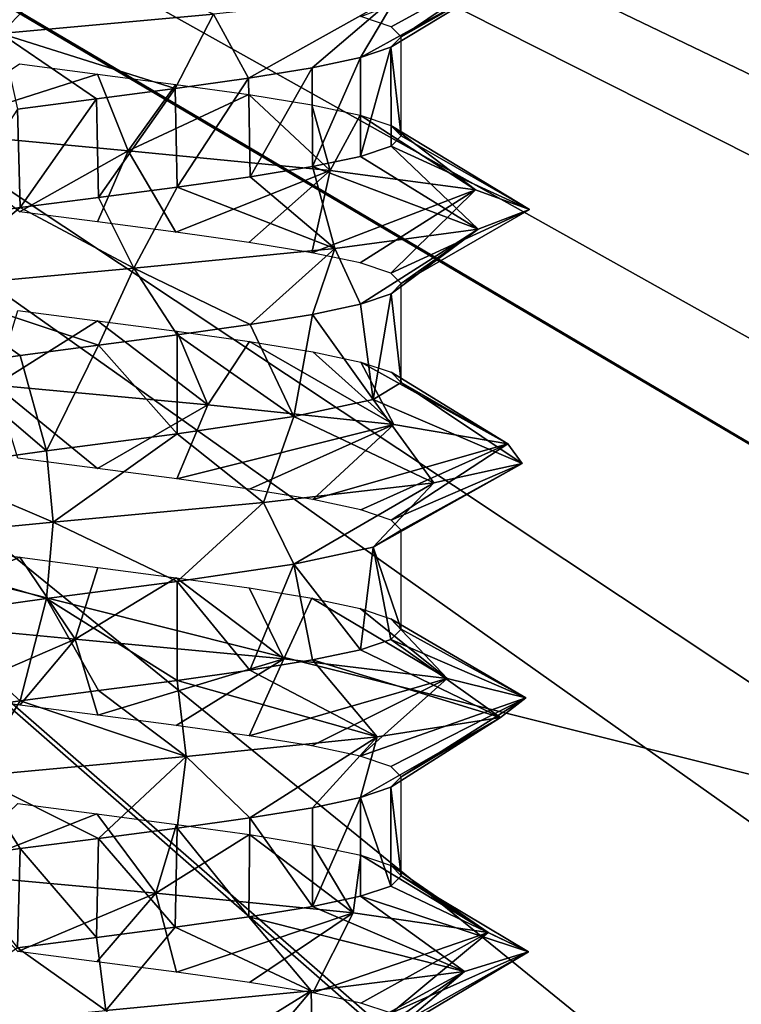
# Model space of a CAD drawing. Header units: millimetres. Extents: x -96 to 96, y -34 to 18.
# Tile 77 of 192: x -50.32 to -47.39, y 2.58 to 6.57. Entities that reach past the tile are written whole.
import ezdxf

# ---------------------------------------------------------------- set-up
doc = ezdxf.new("R2010")
doc.units = ezdxf.units.MM
doc.header["$LTSCALE"] = 65.185185
for name, color, linetype in [('2', 7, 'CONTINUOUS'), ('26', 7, 'CONTINUOUS'), ('27', 7, 'CONTINUOUS'), ('530', 7, 'CONTINUOUS'), ('534', 7, 'CONTINUOUS'), ('535', 7, 'CONTINUOUS'), ('536', 7, 'CONTINUOUS'), ('537', 7, 'CONTINUOUS'), ('6', 7, 'CONTINUOUS'), ('793', 7, 'CONTINUOUS'), ('794', 7, 'CONTINUOUS')]:
    doc.layers.add(name, color=color, linetype=linetype)

msp = doc.modelspace()

# ---------------------------------------------------------------- linework, layer by layer
at = {"layer": '2', "color": 7, "linetype": 'Continuous'}
for points in [[(-3.6186, -27.5, 22.1466), (-74, 10.2026, 22.4756), (-74, -27.5, 22.1466), (-3.6186, -27.5, 22.1466)], [(-3.8118, -7.4278, 22.3217), (-74, 10.2026, 22.4756), (-3.6186, -27.5, 22.1466), (-3.8118, -7.4278, 22.3217)], [(-3.9737, 10.2026, 22.4756), (-74, 10.2026, 22.4756), (-3.8118, -7.4278, 22.3217), (-3.9737, 10.2026, 22.4756)]]:
    msp.add_3dface(points, dxfattribs=at)
at = {"layer": '26', "color": 7, "linetype": 'Continuous'}
for points in [[(71.4, -2, 19.4), (-71.4, -2, 19.4), (71.4, 13.6, 19.8085), (71.4, -2, 19.4)], [(71.4, 13.6, 19.8085), (-71.4, -2, 19.4), (-71.4, 13.6, 19.8085), (71.4, 13.6, 19.8085)]]:
    msp.add_3dface(points, dxfattribs=at)
at = {"layer": '27', "color": 7, "linetype": 'Continuous'}
for points in [[(-71.4, -2, -19.4), (71.4, -2, -19.4), (-71.4, 13.6, -19.8085), (-71.4, -2, -19.4)], [(-71.4, 13.6, -19.8085), (71.4, -2, -19.4), (71.4, 13.6, -19.8085), (-71.4, 13.6, -19.8085)]]:
    msp.add_3dface(points, dxfattribs=at)
at = {"layer": '530', "linetype": 'Continuous'}
for points in [[(-48.7689, 6.5, -30), (-48.811, 6.4582, -29.6807), (-48.7689, 6.0992, -30), (-48.7689, 6.5, -30)], [(-48.811, 6.4582, -29.6807), (-48.9344, 6.4165, -29.3836), (-48.934, 6.0158, -29.3842), (-48.811, 6.4582, -29.6807)], [(-48.8105, 6.0577, -29.6826), (-48.811, 6.4582, -29.6807), (-48.934, 6.0158, -29.3842), (-48.8105, 6.0577, -29.6826)], [(-48.7689, 6.0992, -30), (-48.811, 6.4582, -29.6807), (-48.8105, 6.0577, -29.6826), (-48.7689, 6.0992, -30)], [(-48.9344, 6.4165, -29.3836), (-49.1295, 6.375, -29.1295), (-49.1285, 5.9744, -29.1304), (-48.9344, 6.4165, -29.3836)], [(-48.934, 6.0158, -29.3842), (-48.9344, 6.4165, -29.3836), (-49.1285, 5.9744, -29.1304), (-48.934, 6.0158, -29.3842)], [(-49.1295, 6.375, -29.1295), (-49.3883, 6.3328, -28.9316), (-49.3816, 5.9329, -28.9355), (-49.1295, 6.375, -29.1295)], [(-49.1285, 5.9744, -29.1304), (-49.1295, 6.375, -29.1295), (-49.3816, 5.9329, -28.9355), (-49.1285, 5.9744, -29.1304)], [(-49.3883, 6.3328, -28.9316), (-49.6858, 6.2911, -28.8097), (-49.6766, 5.8915, -28.8122), (-49.3883, 6.3328, -28.9316)], [(-49.3816, 5.9329, -28.9355), (-49.3883, 6.3328, -28.9316), (-49.6766, 5.8915, -28.8122), (-49.3816, 5.9329, -28.9355)], [(-49.6858, 6.2911, -28.8097), (-50.0042, 6.2495, -28.7689), (-49.9959, 5.8497, -28.7689), (-49.6858, 6.2911, -28.8097)], [(-49.6766, 5.8915, -28.8122), (-49.6858, 6.2911, -28.8097), (-49.9959, 5.8497, -28.7689), (-49.6766, 5.8915, -28.8122)], [(-50.0042, 6.2495, -28.7689), (-50.3239, 6.2076, -28.8123), (-50.3137, 5.8082, -28.8095), (-50.0042, 6.2495, -28.7689)], [(-49.9959, 5.8497, -28.7689), (-50.0042, 6.2495, -28.7689), (-50.3137, 5.8082, -28.8095), (-49.9959, 5.8497, -28.7689)], [(-50.3137, 5.8082, -28.8095), (-50.3239, 6.2076, -28.8123), (-50.6111, 5.7665, -28.9313), (-50.3137, 5.8082, -28.8095)], [(-48.7689, 5.5, -30), (-48.8105, 5.4585, -29.6826), (-48.7689, 5.0992, -30), (-48.7689, 5.5, -30)], [(-48.8105, 5.4585, -29.6826), (-48.934, 5.4166, -29.3842), (-48.8835, 5.03, -29.4813), (-48.8105, 5.4585, -29.6826)], [(-48.7689, 5.0992, -30), (-48.8105, 5.4585, -29.6826), (-48.8835, 5.03, -29.4813), (-48.7689, 5.0992, -30)], [(-48.934, 5.4166, -29.3842), (-49.1285, 5.3752, -29.1304), (-48.8835, 5.03, -29.4813), (-48.934, 5.4166, -29.3842)], [(-49.1285, 5.3752, -29.1304), (-49.3816, 5.3338, -28.9355), (-49.2047, 4.961, -29.0603), (-49.1285, 5.3752, -29.1304)], [(-48.8835, 5.03, -29.4813), (-49.1285, 5.3752, -29.1304), (-49.2047, 4.961, -29.0603), (-48.8835, 5.03, -29.4813)], [(-49.3816, 5.3338, -28.9355), (-49.6766, 5.2923, -28.8122), (-49.2047, 4.961, -29.0603), (-49.3816, 5.3338, -28.9355)], [(-49.6766, 5.2923, -28.8122), (-49.9959, 5.2505, -28.7689), (-49.6767, 4.8915, -28.8121), (-49.6766, 5.2923, -28.8122)], [(-49.2047, 4.961, -29.0603), (-49.6766, 5.2923, -28.8122), (-49.6767, 4.8915, -28.8121), (-49.2047, 4.961, -29.0603)], [(-49.9959, 5.2505, -28.7689), (-50.3137, 5.209, -28.8095), (-50.2072, 4.8223, -28.7865), (-49.9959, 5.2505, -28.7689)], [(-49.6767, 4.8915, -28.8121), (-49.9959, 5.2505, -28.7689), (-50.2072, 4.8223, -28.7865), (-49.6767, 4.8915, -28.8121)], [(-50.3137, 5.209, -28.8095), (-50.6111, 5.1673, -28.9313), (-50.2072, 4.8223, -28.7865), (-50.3137, 5.209, -28.8095)], [(-50.2072, 4.8223, -28.7865), (-50.6111, 5.1673, -28.9313), (-50.6962, 4.7535, -28.9846), (-50.2072, 4.8223, -28.7865)], [(-48.7689, 4.5, -30), (-48.8835, 4.4308, -29.4813), (-48.7689, 4.0992, -30), (-48.7689, 4.5, -30)], [(-48.8835, 4.4308, -29.4813), (-49.2047, 4.3618, -29.0603), (-48.9345, 4.0157, -29.3833), (-48.8835, 4.4308, -29.4813)], [(-48.8107, 4.0576, -29.682), (-48.8835, 4.4308, -29.4813), (-48.9345, 4.0157, -29.3833), (-48.8107, 4.0576, -29.682)], [(-48.7689, 4.0992, -30), (-48.8835, 4.4308, -29.4813), (-48.8107, 4.0576, -29.682), (-48.7689, 4.0992, -30)], [(-49.2047, 4.3618, -29.0603), (-49.6767, 4.2923, -28.8121), (-49.3822, 3.9329, -28.9352), (-49.2047, 4.3618, -29.0603)], [(-49.1291, 3.9743, -29.1299), (-49.2047, 4.3618, -29.0603), (-49.3822, 3.9329, -28.9352), (-49.1291, 3.9743, -29.1299)], [(-48.9345, 4.0157, -29.3833), (-49.2047, 4.3618, -29.0603), (-49.1291, 3.9743, -29.1299), (-48.9345, 4.0157, -29.3833)], [(-49.6767, 4.2923, -28.8121), (-50.2072, 4.2231, -28.7865), (-49.6773, 3.8914, -28.812), (-49.6767, 4.2923, -28.8121)], [(-49.3822, 3.9329, -28.9352), (-49.6767, 4.2923, -28.8121), (-49.6773, 3.8914, -28.812), (-49.3822, 3.9329, -28.9352)], [(-50.2072, 4.2231, -28.7865), (-50.6962, 4.1543, -28.9846), (-50.313, 3.8083, -28.8094), (-50.2072, 4.2231, -28.7865)], [(-49.996, 3.8497, -28.7689), (-50.2072, 4.2231, -28.7865), (-50.313, 3.8083, -28.8094), (-49.996, 3.8497, -28.7689)], [(-49.6773, 3.8914, -28.812), (-50.2072, 4.2231, -28.7865), (-49.996, 3.8497, -28.7689), (-49.6773, 3.8914, -28.812)], [(-50.313, 3.8083, -28.8094), (-50.6962, 4.1543, -28.9846), (-50.6103, 3.7666, -28.9308), (-50.313, 3.8083, -28.8094)], [(-48.7689, 3.5, -30), (-48.8107, 3.4584, -29.682), (-48.7689, 3.0992, -30), (-48.7689, 3.5, -30)], [(-48.8107, 3.4584, -29.682), (-48.9345, 3.4165, -29.3833), (-48.8109, 3.0575, -29.6811), (-48.8107, 3.4584, -29.682)], [(-48.7689, 3.0992, -30), (-48.8107, 3.4584, -29.682), (-48.8109, 3.0575, -29.6811), (-48.7689, 3.0992, -30)], [(-48.9345, 3.4165, -29.3833), (-49.1291, 3.3751, -29.1299), (-49.1286, 2.9744, -29.1304), (-48.9345, 3.4165, -29.3833)], [(-48.9337, 3.0159, -29.3848), (-48.9345, 3.4165, -29.3833), (-49.1286, 2.9744, -29.1304), (-48.9337, 3.0159, -29.3848)], [(-48.8109, 3.0575, -29.6811), (-48.9345, 3.4165, -29.3833), (-48.9337, 3.0159, -29.3848), (-48.8109, 3.0575, -29.6811)], [(-49.1291, 3.3751, -29.1299), (-49.3822, 3.3337, -28.9352), (-49.1286, 2.9744, -29.1304), (-49.1291, 3.3751, -29.1299)], [(-49.3822, 3.3337, -28.9352), (-49.6773, 3.2922, -28.812), (-49.3871, 2.9321, -28.9323), (-49.3822, 3.3337, -28.9352)], [(-49.1286, 2.9744, -29.1304), (-49.3822, 3.3337, -28.9352), (-49.3871, 2.9321, -28.9323), (-49.1286, 2.9744, -29.1304)], [(-49.6773, 3.2922, -28.812), (-49.996, 3.2505, -28.7689), (-49.6847, 2.8904, -28.81), (-49.6773, 3.2922, -28.812)], [(-49.3871, 2.9321, -28.9323), (-49.6773, 3.2922, -28.812), (-49.6847, 2.8904, -28.81), (-49.3871, 2.9321, -28.9323)], [(-49.996, 3.2505, -28.7689), (-50.313, 3.2091, -28.8094), (-50.0043, 2.8486, -28.7689), (-49.996, 3.2505, -28.7689)], [(-49.6847, 2.8904, -28.81), (-49.996, 3.2505, -28.7689), (-50.0043, 2.8486, -28.7689), (-49.6847, 2.8904, -28.81)], [(-50.313, 3.2091, -28.8094), (-50.6103, 3.1674, -28.9308), (-50.3246, 2.8067, -28.8125), (-50.313, 3.2091, -28.8094)], [(-50.0043, 2.8486, -28.7689), (-50.313, 3.2091, -28.8094), (-50.3246, 2.8067, -28.8125), (-50.0043, 2.8486, -28.7689)]]:
    msp.add_3dface(points, dxfattribs=at)
at = {"layer": '534', "linetype": 'Continuous'}
for points in [[(-50.3148, 4.3903, -31.1902), (-50.9141, 4.1371, -31.4923), (-50.6115, 4.4319, -31.0685), (-50.3148, 4.3903, -31.1902)], [(-50.0907, 4.0578, -31.7476), (-50.9141, 4.1371, -31.4923), (-50.3148, 4.3903, -31.1902), (-50.0907, 4.0578, -31.7476)], [(-49.9988, 4.349, -31.2311), (-50.0907, 4.0578, -31.7476), (-50.3148, 4.3903, -31.1902), (-49.9988, 4.349, -31.2311)], [(-49.6819, 4.3076, -31.1893), (-50.0907, 4.0578, -31.7476), (-49.9988, 4.349, -31.2311), (-49.6819, 4.3076, -31.1893)], [(-49.2453, 3.9786, -31.5789), (-50.0907, 4.0578, -31.7476), (-49.6819, 4.3076, -31.1893), (-49.2453, 3.9786, -31.5789)], [(-49.3859, 4.2661, -31.067), (-49.2453, 3.9786, -31.5789), (-49.6819, 4.3076, -31.1893), (-49.3859, 4.2661, -31.067)], [(-49.1309, 4.2244, -30.872), (-49.2453, 3.9786, -31.5789), (-49.3859, 4.2661, -31.067), (-49.1309, 4.2244, -30.872)], [(-48.583, 3.8994, -31.027), (-49.2453, 3.9786, -31.5789), (-49.1309, 4.2244, -30.872), (-48.583, 3.8994, -31.027)], [(-48.9361, 4.1831, -30.6195), (-48.583, 3.8994, -31.027), (-49.1309, 4.2244, -30.872), (-48.9361, 4.1831, -30.6195)], [(-48.8112, 4.141, -30.3201), (-48.583, 3.8994, -31.027), (-48.9361, 4.1831, -30.6195), (-48.8112, 4.141, -30.3201)], [(-48.2646, 3.8202, -30.2259), (-48.583, 3.8994, -31.027), (-48.8112, 4.141, -30.3201), (-48.2646, 3.8202, -30.2259)], [(-48.7689, 4.0992, -30), (-48.2646, 3.8202, -30.2259), (-48.8112, 4.141, -30.3201), (-48.7689, 4.0992, -30)], [(-48.7689, 4.0992, -30), (-48.8107, 4.0576, -29.682), (-48.2646, 3.8202, -30.2259), (-48.7689, 4.0992, -30)], [(-48.8107, 4.0576, -29.682), (-48.9345, 4.0157, -29.3833), (-48.3674, 3.741, -29.3699), (-48.8107, 4.0576, -29.682)], [(-48.2646, 3.8202, -30.2259), (-48.8107, 4.0576, -29.682), (-48.3674, 3.741, -29.3699), (-48.2646, 3.8202, -30.2259)], [(-48.9345, 4.0157, -29.3833), (-49.1291, 3.9743, -29.1299), (-48.3674, 3.741, -29.3699), (-48.9345, 4.0157, -29.3833)], [(-49.1291, 3.9743, -29.1299), (-49.3822, 3.9329, -28.9352), (-48.8663, 3.6618, -28.6669), (-49.1291, 3.9743, -29.1299)], [(-48.3674, 3.741, -29.3699), (-49.1291, 3.9743, -29.1299), (-48.8663, 3.6618, -28.6669), (-48.3674, 3.741, -29.3699)], [(-49.3822, 3.9329, -28.9352), (-49.6773, 3.8914, -28.812), (-48.8663, 3.6618, -28.6669), (-49.3822, 3.9329, -28.9352)], [(-49.6773, 3.8914, -28.812), (-49.996, 3.8497, -28.7689), (-49.6404, 3.5825, -28.2874), (-49.6773, 3.8914, -28.812)], [(-48.8663, 3.6618, -28.6669), (-49.6773, 3.8914, -28.812), (-49.6404, 3.5825, -28.2874), (-48.8663, 3.6618, -28.6669)], [(-49.996, 3.8497, -28.7689), (-50.313, 3.8083, -28.8094), (-49.6404, 3.5825, -28.2874), (-49.996, 3.8497, -28.7689)], [(-50.313, 3.8083, -28.8094), (-50.6103, 3.7666, -28.9308), (-50.5017, 3.5033, -28.3235), (-50.313, 3.8083, -28.8094)], [(-49.6404, 3.5825, -28.2874), (-50.313, 3.8083, -28.8094), (-50.5017, 3.5033, -28.3235), (-49.6404, 3.5825, -28.2874)], [(-50.0022, 3.3495, -31.2311), (-50.6199, 3.1072, -31.6365), (-50.3236, 3.3915, -31.1878), (-50.0022, 3.3495, -31.2311)], [(-49.7634, 3.028, -31.7339), (-50.6199, 3.1072, -31.6365), (-50.0022, 3.3495, -31.2311), (-49.7634, 3.028, -31.7339)], [(-49.6806, 3.3074, -31.1889), (-49.7634, 3.028, -31.7339), (-50.0022, 3.3495, -31.2311), (-49.6806, 3.3074, -31.1889)], [(-49.3843, 3.2658, -31.0661), (-49.7634, 3.028, -31.7339), (-49.6806, 3.3074, -31.1889), (-49.3843, 3.2658, -31.0661)], [(-48.9642, 2.9488, -31.4106), (-49.7634, 3.028, -31.7339), (-49.3843, 3.2658, -31.0661), (-48.9642, 2.9488, -31.4106)], [(-49.1271, 3.2237, -30.8681), (-48.9642, 2.9488, -31.4106), (-49.3843, 3.2658, -31.0661), (-49.1271, 3.2237, -30.8681)], [(-48.9325, 3.1822, -30.6131), (-48.9642, 2.9488, -31.4106), (-49.1271, 3.2237, -30.8681), (-48.9325, 3.1822, -30.6131)], [(-48.4164, 2.8696, -30.7449), (-48.9642, 2.9488, -31.4106), (-48.9325, 3.1822, -30.6131), (-48.4164, 2.8696, -30.7449)], [(-48.8106, 3.1407, -30.3178), (-48.4164, 2.8696, -30.7449), (-48.9325, 3.1822, -30.6131), (-48.8106, 3.1407, -30.3178)], [(-48.7689, 3.0992, -30), (-48.4164, 2.8696, -30.7449), (-48.8106, 3.1407, -30.3178), (-48.7689, 3.0992, -30)], [(-48.7689, 3.0992, -30), (-48.8109, 3.0575, -29.6811), (-48.2529, 2.7904, -29.8984), (-48.7689, 3.0992, -30)], [(-48.4164, 2.8696, -30.7449), (-48.7689, 3.0992, -30), (-48.2529, 2.7904, -29.8984), (-48.4164, 2.8696, -30.7449)], [(-48.8109, 3.0575, -29.6811), (-48.9337, 3.0159, -29.3848), (-48.2529, 2.7904, -29.8984), (-48.8109, 3.0575, -29.6811)], [(-48.9337, 3.0159, -29.3848), (-49.1286, 2.9744, -29.1304), (-48.5134, 2.7111, -29.0766), (-48.9337, 3.0159, -29.3848)], [(-48.2529, 2.7904, -29.8984), (-48.9337, 3.0159, -29.3848), (-48.5134, 2.7111, -29.0766), (-48.2529, 2.7904, -29.8984)], [(-49.1286, 2.9744, -29.1304), (-49.3871, 2.9321, -28.9323), (-48.5134, 2.7111, -29.0766), (-49.1286, 2.9744, -29.1304)], [(-49.3871, 2.9321, -28.9323), (-49.6847, 2.8904, -28.81), (-49.1346, 2.6319, -28.4789), (-49.3871, 2.9321, -28.9323)], [(-48.5134, 2.7111, -29.0766), (-49.3871, 2.9321, -28.9323), (-49.1346, 2.6319, -28.4789), (-48.5134, 2.7111, -29.0766)], [(-49.6847, 2.8904, -28.81), (-50.0043, 2.8486, -28.7689), (-49.9659, 2.5527, -28.2503), (-49.6847, 2.8904, -28.81)], [(-49.1346, 2.6319, -28.4789), (-49.6847, 2.8904, -28.81), (-49.9659, 2.5527, -28.2503), (-49.1346, 2.6319, -28.4789)], [(-50.0043, 2.8486, -28.7689), (-50.3246, 2.8067, -28.8125), (-49.9659, 2.5527, -28.2503), (-50.0043, 2.8486, -28.7689)], [(-49.9659, 2.5527, -28.2503), (-50.3246, 2.8067, -28.8125), (-50.8054, 2.4735, -28.4463), (-49.9659, 2.5527, -28.2503)]]:
    msp.add_3dface(points, dxfattribs=at)
at = {"layer": '535', "linetype": 'Continuous'}
for points in [[(-50.9141, 4.1371, -31.4923), (-50.0907, 4.0578, -31.7476), (-50.6115, 3.8327, -31.0685), (-50.9141, 4.1371, -31.4923)], [(-50.6115, 3.8327, -31.0685), (-50.0907, 4.0578, -31.7476), (-50.3148, 3.7912, -31.1902), (-50.6115, 3.8327, -31.0685)], [(-50.3148, 3.7912, -31.1902), (-50.0907, 4.0578, -31.7476), (-49.9988, 3.7498, -31.2311), (-50.3148, 3.7912, -31.1902)], [(-50.0907, 4.0578, -31.7476), (-49.2453, 3.9786, -31.5789), (-49.9988, 3.7498, -31.2311), (-50.0907, 4.0578, -31.7476)], [(-49.9988, 3.7498, -31.2311), (-49.2453, 3.9786, -31.5789), (-49.6819, 3.7084, -31.1893), (-49.9988, 3.7498, -31.2311)], [(-49.6819, 3.7084, -31.1893), (-49.2453, 3.9786, -31.5789), (-49.3859, 3.6669, -31.067), (-49.6819, 3.7084, -31.1893)], [(-49.2453, 3.9786, -31.5789), (-48.583, 3.8994, -31.027), (-49.3859, 3.6669, -31.067), (-49.2453, 3.9786, -31.5789)], [(-49.3859, 3.6669, -31.067), (-48.583, 3.8994, -31.027), (-49.1309, 3.6253, -30.872), (-49.3859, 3.6669, -31.067)], [(-49.1309, 3.6253, -30.872), (-48.583, 3.8994, -31.027), (-48.9361, 3.5839, -30.6195), (-49.1309, 3.6253, -30.872)], [(-48.583, 3.8994, -31.027), (-48.2646, 3.8202, -30.2259), (-48.9361, 3.5839, -30.6195), (-48.583, 3.8994, -31.027)], [(-48.9361, 3.5839, -30.6195), (-48.2646, 3.8202, -30.2259), (-48.8112, 3.5419, -30.3201), (-48.9361, 3.5839, -30.6195)], [(-48.2646, 3.8202, -30.2259), (-48.7689, 3.5, -30), (-48.8112, 3.5419, -30.3201), (-48.2646, 3.8202, -30.2259)], [(-48.7689, 3.5, -30), (-48.2646, 3.8202, -30.2259), (-48.3674, 3.741, -29.3699), (-48.7689, 3.5, -30)], [(-48.9345, 3.4165, -29.3833), (-48.3674, 3.741, -29.3699), (-48.8663, 3.6618, -28.6669), (-48.9345, 3.4165, -29.3833)], [(-48.9345, 3.4165, -29.3833), (-48.8107, 3.4584, -29.682), (-48.3674, 3.741, -29.3699), (-48.9345, 3.4165, -29.3833)], [(-48.8107, 3.4584, -29.682), (-48.7689, 3.5, -30), (-48.3674, 3.741, -29.3699), (-48.8107, 3.4584, -29.682)], [(-49.3822, 3.3337, -28.9352), (-48.8663, 3.6618, -28.6669), (-49.6404, 3.5825, -28.2874), (-49.3822, 3.3337, -28.9352)], [(-49.3822, 3.3337, -28.9352), (-49.1291, 3.3751, -29.1299), (-48.8663, 3.6618, -28.6669), (-49.3822, 3.3337, -28.9352)], [(-49.1291, 3.3751, -29.1299), (-48.9345, 3.4165, -29.3833), (-48.8663, 3.6618, -28.6669), (-49.1291, 3.3751, -29.1299)], [(-49.996, 3.2505, -28.7689), (-49.6404, 3.5825, -28.2874), (-50.5017, 3.5033, -28.3235), (-49.996, 3.2505, -28.7689)], [(-49.996, 3.2505, -28.7689), (-49.6773, 3.2922, -28.812), (-49.6404, 3.5825, -28.2874), (-49.996, 3.2505, -28.7689)], [(-49.6773, 3.2922, -28.812), (-49.3822, 3.3337, -28.9352), (-49.6404, 3.5825, -28.2874), (-49.6773, 3.2922, -28.812)], [(-50.6103, 3.1674, -28.9308), (-50.313, 3.2091, -28.8094), (-50.5017, 3.5033, -28.3235), (-50.6103, 3.1674, -28.9308)], [(-50.313, 3.2091, -28.8094), (-49.996, 3.2505, -28.7689), (-50.5017, 3.5033, -28.3235), (-50.313, 3.2091, -28.8094)], [(-50.6199, 3.1072, -31.6365), (-49.7634, 3.028, -31.7339), (-50.3236, 2.7923, -31.1878), (-50.6199, 3.1072, -31.6365)], [(-50.3236, 2.7923, -31.1878), (-49.7634, 3.028, -31.7339), (-50.0022, 2.7503, -31.2311), (-50.3236, 2.7923, -31.1878)], [(-50.0022, 2.7503, -31.2311), (-49.7634, 3.028, -31.7339), (-49.6806, 2.7082, -31.1889), (-50.0022, 2.7503, -31.2311)], [(-49.7634, 3.028, -31.7339), (-48.9642, 2.9488, -31.4106), (-49.6806, 2.7082, -31.1889), (-49.7634, 3.028, -31.7339)], [(-49.6806, 2.7082, -31.1889), (-48.9642, 2.9488, -31.4106), (-49.3843, 2.6666, -31.0661), (-49.6806, 2.7082, -31.1889)], [(-49.3843, 2.6666, -31.0661), (-48.9642, 2.9488, -31.4106), (-49.1271, 2.6246, -30.8681), (-49.3843, 2.6666, -31.0661)], [(-48.9642, 2.9488, -31.4106), (-48.4164, 2.8696, -30.7449), (-49.1271, 2.6246, -30.8681), (-48.9642, 2.9488, -31.4106)], [(-49.1271, 2.6246, -30.8681), (-48.4164, 2.8696, -30.7449), (-48.9325, 2.583, -30.6131), (-49.1271, 2.6246, -30.8681)], [(-48.9325, 2.583, -30.6131), (-48.4164, 2.8696, -30.7449), (-48.8106, 2.5416, -30.3178), (-48.9325, 2.583, -30.6131)], [(-48.4164, 2.8696, -30.7449), (-48.2529, 2.7904, -29.8984), (-48.8106, 2.5416, -30.3178), (-48.4164, 2.8696, -30.7449)], [(-48.8109, 2.4583, -29.6811), (-48.2529, 2.7904, -29.8984), (-48.5134, 2.7111, -29.0766), (-48.8109, 2.4583, -29.6811)], [(-48.8109, 2.4583, -29.6811), (-48.7689, 2.5, -30), (-48.2529, 2.7904, -29.8984), (-48.8109, 2.4583, -29.6811)], [(-48.2529, 2.7904, -29.8984), (-48.7689, 2.5, -30), (-48.8106, 2.5416, -30.3178), (-48.2529, 2.7904, -29.8984)], [(-49.1286, 2.3752, -29.1304), (-48.5134, 2.7111, -29.0766), (-49.1346, 2.6319, -28.4789), (-49.1286, 2.3752, -29.1304)], [(-49.1286, 2.3752, -29.1304), (-48.9337, 2.4167, -29.3848), (-48.5134, 2.7111, -29.0766), (-49.1286, 2.3752, -29.1304)], [(-48.9337, 2.4167, -29.3848), (-48.8109, 2.4583, -29.6811), (-48.5134, 2.7111, -29.0766), (-48.9337, 2.4167, -29.3848)], [(-49.6847, 2.2912, -28.81), (-49.1346, 2.6319, -28.4789), (-49.9659, 2.5527, -28.2503), (-49.6847, 2.2912, -28.81)], [(-49.6847, 2.2912, -28.81), (-49.3871, 2.3329, -28.9323), (-49.1346, 2.6319, -28.4789), (-49.6847, 2.2912, -28.81)], [(-49.3871, 2.3329, -28.9323), (-49.1286, 2.3752, -29.1304), (-49.1346, 2.6319, -28.4789), (-49.3871, 2.3329, -28.9323)]]:
    msp.add_3dface(points, dxfattribs=at)
at = {"layer": '536', "linetype": 'Continuous'}
for points in [[(-50.0723, 6.8398, -28.771), (-50.3765, 6.7997, -28.8279), (-50.3922, 6.5136, -28.2945), (-50.0723, 6.8398, -28.771)], [(-49.5304, 6.5928, -28.3142), (-50.0723, 6.8398, -28.771), (-50.3922, 6.5136, -28.2945), (-49.5304, 6.5928, -28.3142)], [(-50.316, 6.3905, -31.1899), (-49.9997, 6.3491, -31.2311), (-50.7245, 6.1175, -31.593), (-50.316, 6.3905, -31.1899)], [(-50.7245, 6.1175, -31.593), (-49.9997, 6.3491, -31.2311), (-49.876, 6.0383, -31.7456), (-50.7245, 6.1175, -31.593)], [(-49.9997, 6.3491, -31.2311), (-49.6832, 6.3078, -31.1896), (-49.876, 6.0383, -31.7456), (-49.9997, 6.3491, -31.2311)], [(-49.6832, 6.3078, -31.1896), (-49.3868, 6.2662, -31.0675), (-49.876, 6.0383, -31.7456), (-49.6832, 6.3078, -31.1896)], [(-49.876, 6.0383, -31.7456), (-49.3868, 6.2662, -31.0675), (-49.0576, 5.9591, -31.4746), (-49.876, 6.0383, -31.7456)], [(-49.3868, 6.2662, -31.0675), (-49.131, 6.2245, -30.8721), (-49.0576, 5.9591, -31.4746), (-49.3868, 6.2662, -31.0675)], [(-49.131, 6.2245, -30.8721), (-48.9362, 6.1831, -30.6195), (-49.0576, 5.9591, -31.4746), (-49.131, 6.2245, -30.8721)], [(-49.0576, 5.9591, -31.4746), (-48.9362, 6.1831, -30.6195), (-48.4679, 5.8799, -30.8457), (-49.0576, 5.9591, -31.4746)], [(-48.9362, 6.1831, -30.6195), (-48.8113, 6.141, -30.3201), (-48.4679, 5.8799, -30.8457), (-48.9362, 6.1831, -30.6195)], [(-48.4679, 5.8799, -30.8457), (-48.8113, 6.141, -30.3201), (-48.25, 5.8006, -30.0116), (-48.4679, 5.8799, -30.8457)], [(-48.8113, 6.141, -30.3201), (-48.7689, 6.0992, -30), (-48.25, 5.8006, -30.0116), (-48.8113, 6.141, -30.3201)], [(-48.7689, 6.0992, -30), (-48.8105, 6.0577, -29.6826), (-48.25, 5.8006, -30.0116), (-48.7689, 6.0992, -30)], [(-48.8105, 6.0577, -29.6826), (-48.934, 6.0158, -29.3842), (-48.4568, 5.7214, -29.1747), (-48.8105, 6.0577, -29.6826)], [(-48.25, 5.8006, -30.0116), (-48.8105, 6.0577, -29.6826), (-48.4568, 5.7214, -29.1747), (-48.25, 5.8006, -30.0116)], [(-48.934, 6.0158, -29.3842), (-49.1285, 5.9744, -29.1304), (-48.4568, 5.7214, -29.1747), (-48.934, 6.0158, -29.3842)], [(-49.1285, 5.9744, -29.1304), (-49.3816, 5.9329, -28.9355), (-49.0381, 5.6422, -28.5381), (-49.1285, 5.9744, -29.1304)], [(-48.4568, 5.7214, -29.1747), (-49.1285, 5.9744, -29.1304), (-49.0381, 5.6422, -28.5381), (-48.4568, 5.7214, -29.1747)], [(-49.3816, 5.9329, -28.9355), (-49.6766, 5.8915, -28.8122), (-49.0381, 5.6422, -28.5381), (-49.3816, 5.9329, -28.9355)], [(-49.6766, 5.8915, -28.8122), (-49.9959, 5.8497, -28.7689), (-49.8528, 5.563, -28.2562), (-49.6766, 5.8915, -28.8122)], [(-49.0381, 5.6422, -28.5381), (-49.6766, 5.8915, -28.8122), (-49.8528, 5.563, -28.2562), (-49.0381, 5.6422, -28.5381)], [(-49.9959, 5.8497, -28.7689), (-50.3137, 5.8082, -28.8095), (-49.8528, 5.563, -28.2562), (-49.9959, 5.8497, -28.7689)], [(-50.3137, 5.8082, -28.8095), (-50.6111, 5.7665, -28.9313), (-50.7032, 5.4838, -28.3975), (-50.3137, 5.8082, -28.8095)], [(-49.8528, 5.563, -28.2562), (-50.3137, 5.8082, -28.8095), (-50.7032, 5.4838, -28.3975), (-49.8528, 5.563, -28.2562)], [(-50.3223, 5.3913, -31.1882), (-50.0007, 5.3493, -31.2311), (-50.4149, 5.0877, -31.7001), (-50.3223, 5.3913, -31.1882)], [(-50.4149, 5.0877, -31.7001), (-50.0007, 5.3493, -31.2311), (-49.5528, 5.0085, -31.6919), (-50.4149, 5.0877, -31.7001)], [(-50.0007, 5.3493, -31.2311), (-49.6791, 5.3072, -31.1885), (-49.5528, 5.0085, -31.6919), (-50.0007, 5.3493, -31.2311)], [(-49.6791, 5.3072, -31.1885), (-49.3835, 5.2657, -31.0656), (-49.5528, 5.0085, -31.6919), (-49.6791, 5.3072, -31.1885)], [(-49.5528, 5.0085, -31.6919), (-49.3835, 5.2657, -31.0656), (-48.7993, 4.9292, -31.2731), (-49.5528, 5.0085, -31.6919)], [(-49.3835, 5.2657, -31.0656), (-49.1269, 5.2237, -30.8679), (-48.7993, 4.9292, -31.2731), (-49.3835, 5.2657, -31.0656)], [(-49.1269, 5.2237, -30.8679), (-48.9323, 5.1821, -30.6129), (-48.7993, 4.9292, -31.2731), (-49.1269, 5.2237, -30.8679)], [(-48.7993, 4.9292, -31.2731), (-48.9323, 5.1821, -30.6129), (-48.3371, 4.85, -30.5453), (-48.7993, 4.9292, -31.2731)], [(-48.9323, 5.1821, -30.6129), (-48.8105, 5.1407, -30.3175), (-48.3371, 4.85, -30.5453), (-48.9323, 5.1821, -30.6129)], [(-48.8105, 5.1407, -30.3175), (-48.7689, 5.0992, -30), (-48.3371, 4.85, -30.5453), (-48.8105, 5.1407, -30.3175)], [(-48.7689, 5.0992, -30), (-48.8835, 5.03, -29.4813), (-48.2785, 4.7708, -29.6853), (-48.7689, 5.0992, -30)], [(-48.3371, 4.85, -30.5453), (-48.7689, 5.0992, -30), (-48.2785, 4.7708, -29.6853), (-48.3371, 4.85, -30.5453)], [(-48.8835, 5.03, -29.4813), (-49.2047, 4.961, -29.0603), (-48.6377, 4.6916, -28.9015), (-48.8835, 5.03, -29.4813)], [(-48.2785, 4.7708, -29.6853), (-48.8835, 5.03, -29.4813), (-48.6377, 4.6916, -28.9015), (-48.2785, 4.7708, -29.6853)], [(-49.2047, 4.961, -29.0603), (-49.6767, 4.8915, -28.8121), (-49.3274, 4.6124, -28.3844), (-49.2047, 4.961, -29.0603)], [(-48.6377, 4.6916, -28.9015), (-49.2047, 4.961, -29.0603), (-49.3274, 4.6124, -28.3844), (-48.6377, 4.6916, -28.9015)], [(-49.6767, 4.8915, -28.8121), (-50.2072, 4.8223, -28.7865), (-50.1804, 4.5332, -28.2593), (-49.6767, 4.8915, -28.8121)], [(-49.3274, 4.6124, -28.3844), (-49.6767, 4.8915, -28.8121), (-50.1804, 4.5332, -28.2593), (-49.3274, 4.6124, -28.3844)], [(-50.2072, 4.8223, -28.7865), (-50.6962, 4.7535, -28.9846), (-50.1804, 4.5332, -28.2593), (-50.2072, 4.8223, -28.7865)], [(-50.6962, 4.7535, -28.9846), (-50.9896, 4.4539, -28.5567), (-50.1804, 4.5332, -28.2593), (-50.6962, 4.7535, -28.9846)]]:
    msp.add_3dface(points, dxfattribs=at)
at = {"layer": '537', "linetype": 'Continuous'}
for points in [[(-48.9323, 6.5829, -30.6129), (-48.2829, 6.8305, -30.3376), (-48.8105, 6.5415, -30.3174), (-48.9323, 6.5829, -30.6129)], [(-48.2829, 6.8305, -30.3376), (-48.7689, 6.5, -30), (-48.8105, 6.5415, -30.3174), (-48.2829, 6.8305, -30.3376)], [(-48.7689, 6.5, -30), (-48.2829, 6.8305, -30.3376), (-48.33, 6.7513, -29.4768), (-48.7689, 6.5, -30)], [(-48.9344, 6.4165, -29.3836), (-48.33, 6.7513, -29.4768), (-48.7825, 6.6721, -28.743), (-48.9344, 6.4165, -29.3836)], [(-48.9344, 6.4165, -29.3836), (-48.811, 6.4582, -29.6807), (-48.33, 6.7513, -29.4768), (-48.9344, 6.4165, -29.3836)], [(-48.811, 6.4582, -29.6807), (-48.7689, 6.5, -30), (-48.33, 6.7513, -29.4768), (-48.811, 6.4582, -29.6807)], [(-49.3883, 6.3328, -28.9316), (-48.7825, 6.6721, -28.743), (-49.5304, 6.5928, -28.3142), (-49.3883, 6.3328, -28.9316)], [(-49.3883, 6.3328, -28.9316), (-49.1295, 6.375, -29.1295), (-48.7825, 6.6721, -28.743), (-49.3883, 6.3328, -28.9316)], [(-49.1295, 6.375, -29.1295), (-48.9344, 6.4165, -29.3836), (-48.7825, 6.6721, -28.743), (-49.1295, 6.375, -29.1295)], [(-49.6858, 6.2911, -28.8097), (-49.5304, 6.5928, -28.3142), (-50.3922, 6.5136, -28.2945), (-49.6858, 6.2911, -28.8097)], [(-49.6858, 6.2911, -28.8097), (-49.3883, 6.3328, -28.9316), (-49.5304, 6.5928, -28.3142), (-49.6858, 6.2911, -28.8097)], [(-50.0042, 6.2495, -28.7689), (-49.6858, 6.2911, -28.8097), (-50.3922, 6.5136, -28.2945), (-50.0042, 6.2495, -28.7689)], [(-50.3239, 6.2076, -28.8123), (-50.0042, 6.2495, -28.7689), (-50.3922, 6.5136, -28.2945), (-50.3239, 6.2076, -28.8123)], [(-50.7245, 6.1175, -31.593), (-49.876, 6.0383, -31.7456), (-50.316, 5.7913, -31.1899), (-50.7245, 6.1175, -31.593)], [(-50.316, 5.7913, -31.1899), (-49.876, 6.0383, -31.7456), (-49.9997, 5.75, -31.2311), (-50.316, 5.7913, -31.1899)], [(-49.9997, 5.75, -31.2311), (-49.876, 6.0383, -31.7456), (-49.6832, 5.7086, -31.1896), (-49.9997, 5.75, -31.2311)], [(-49.876, 6.0383, -31.7456), (-49.0576, 5.9591, -31.4746), (-49.6832, 5.7086, -31.1896), (-49.876, 6.0383, -31.7456)], [(-49.6832, 5.7086, -31.1896), (-49.0576, 5.9591, -31.4746), (-49.3868, 5.667, -31.0675), (-49.6832, 5.7086, -31.1896)], [(-49.3868, 5.667, -31.0675), (-49.0576, 5.9591, -31.4746), (-49.131, 5.6253, -30.8721), (-49.3868, 5.667, -31.0675)], [(-49.0576, 5.9591, -31.4746), (-48.4679, 5.8799, -30.8457), (-49.131, 5.6253, -30.8721), (-49.0576, 5.9591, -31.4746)], [(-49.131, 5.6253, -30.8721), (-48.4679, 5.8799, -30.8457), (-48.9362, 5.5839, -30.6195), (-49.131, 5.6253, -30.8721)], [(-48.9362, 5.5839, -30.6195), (-48.4679, 5.8799, -30.8457), (-48.8113, 5.5419, -30.3201), (-48.9362, 5.5839, -30.6195)], [(-48.4679, 5.8799, -30.8457), (-48.25, 5.8006, -30.0116), (-48.8113, 5.5419, -30.3201), (-48.4679, 5.8799, -30.8457)], [(-48.25, 5.8006, -30.0116), (-48.7689, 5.5, -30), (-48.8113, 5.5419, -30.3201), (-48.25, 5.8006, -30.0116)], [(-48.7689, 5.5, -30), (-48.25, 5.8006, -30.0116), (-48.4568, 5.7214, -29.1747), (-48.7689, 5.5, -30)], [(-48.934, 5.4166, -29.3842), (-48.4568, 5.7214, -29.1747), (-49.0381, 5.6422, -28.5381), (-48.934, 5.4166, -29.3842)], [(-48.934, 5.4166, -29.3842), (-48.8105, 5.4585, -29.6826), (-48.4568, 5.7214, -29.1747), (-48.934, 5.4166, -29.3842)], [(-48.8105, 5.4585, -29.6826), (-48.7689, 5.5, -30), (-48.4568, 5.7214, -29.1747), (-48.8105, 5.4585, -29.6826)], [(-49.3816, 5.3338, -28.9355), (-49.0381, 5.6422, -28.5381), (-49.8528, 5.563, -28.2562), (-49.3816, 5.3338, -28.9355)], [(-49.3816, 5.3338, -28.9355), (-49.1285, 5.3752, -29.1304), (-49.0381, 5.6422, -28.5381), (-49.3816, 5.3338, -28.9355)], [(-49.1285, 5.3752, -29.1304), (-48.934, 5.4166, -29.3842), (-49.0381, 5.6422, -28.5381), (-49.1285, 5.3752, -29.1304)], [(-49.9959, 5.2505, -28.7689), (-49.8528, 5.563, -28.2562), (-50.7032, 5.4838, -28.3975), (-49.9959, 5.2505, -28.7689)], [(-49.9959, 5.2505, -28.7689), (-49.6766, 5.2923, -28.8122), (-49.8528, 5.563, -28.2562), (-49.9959, 5.2505, -28.7689)], [(-49.6766, 5.2923, -28.8122), (-49.3816, 5.3338, -28.9355), (-49.8528, 5.563, -28.2562), (-49.6766, 5.2923, -28.8122)], [(-50.6111, 5.1673, -28.9313), (-50.3137, 5.209, -28.8095), (-50.7032, 5.4838, -28.3975), (-50.6111, 5.1673, -28.9313)], [(-50.3137, 5.209, -28.8095), (-49.9959, 5.2505, -28.7689), (-50.7032, 5.4838, -28.3975), (-50.3137, 5.209, -28.8095)], [(-50.4149, 5.0877, -31.7001), (-49.5528, 5.0085, -31.6919), (-50.0007, 4.7501, -31.2311), (-50.4149, 5.0877, -31.7001)], [(-50.3223, 4.7922, -31.1882), (-50.4149, 5.0877, -31.7001), (-50.0007, 4.7501, -31.2311), (-50.3223, 4.7922, -31.1882)], [(-50.0007, 4.7501, -31.2311), (-49.5528, 5.0085, -31.6919), (-49.6791, 4.708, -31.1885), (-50.0007, 4.7501, -31.2311)], [(-49.5528, 5.0085, -31.6919), (-48.7993, 4.9292, -31.2731), (-49.6791, 4.708, -31.1885), (-49.5528, 5.0085, -31.6919)], [(-49.6791, 4.708, -31.1885), (-48.7993, 4.9292, -31.2731), (-49.3835, 4.6665, -31.0656), (-49.6791, 4.708, -31.1885)], [(-49.3835, 4.6665, -31.0656), (-48.7993, 4.9292, -31.2731), (-49.1269, 4.6245, -30.8679), (-49.3835, 4.6665, -31.0656)], [(-48.7993, 4.9292, -31.2731), (-48.3371, 4.85, -30.5453), (-49.1269, 4.6245, -30.8679), (-48.7993, 4.9292, -31.2731)], [(-49.1269, 4.6245, -30.8679), (-48.3371, 4.85, -30.5453), (-48.9323, 4.5829, -30.6129), (-49.1269, 4.6245, -30.8679)], [(-48.9323, 4.5829, -30.6129), (-48.3371, 4.85, -30.5453), (-48.8105, 4.5415, -30.3175), (-48.9323, 4.5829, -30.6129)], [(-48.3371, 4.85, -30.5453), (-48.2785, 4.7708, -29.6853), (-48.8105, 4.5415, -30.3175), (-48.3371, 4.85, -30.5453)], [(-48.8835, 4.4308, -29.4813), (-48.2785, 4.7708, -29.6853), (-48.6377, 4.6916, -28.9015), (-48.8835, 4.4308, -29.4813)], [(-48.8835, 4.4308, -29.4813), (-48.7689, 4.5, -30), (-48.2785, 4.7708, -29.6853), (-48.8835, 4.4308, -29.4813)], [(-48.2785, 4.7708, -29.6853), (-48.7689, 4.5, -30), (-48.8105, 4.5415, -30.3175), (-48.2785, 4.7708, -29.6853)], [(-49.2047, 4.3618, -29.0603), (-48.6377, 4.6916, -28.9015), (-49.3274, 4.6124, -28.3844), (-49.2047, 4.3618, -29.0603)], [(-49.2047, 4.3618, -29.0603), (-48.8835, 4.4308, -29.4813), (-48.6377, 4.6916, -28.9015), (-49.2047, 4.3618, -29.0603)], [(-49.6767, 4.2923, -28.8121), (-49.3274, 4.6124, -28.3844), (-50.1804, 4.5332, -28.2593), (-49.6767, 4.2923, -28.8121)], [(-49.6767, 4.2923, -28.8121), (-49.2047, 4.3618, -29.0603), (-49.3274, 4.6124, -28.3844), (-49.6767, 4.2923, -28.8121)], [(-50.9896, 4.4539, -28.5567), (-50.2072, 4.2231, -28.7865), (-50.1804, 4.5332, -28.2593), (-50.9896, 4.4539, -28.5567)], [(-50.2072, 4.2231, -28.7865), (-49.6767, 4.2923, -28.8121), (-50.1804, 4.5332, -28.2593), (-50.2072, 4.2231, -28.7865)], [(-50.6962, 4.1543, -28.9846), (-50.2072, 4.2231, -28.7865), (-50.9896, 4.4539, -28.5567), (-50.6962, 4.1543, -28.9846)]]:
    msp.add_3dface(points, dxfattribs=at)
at = {"layer": '6', "color": 7, "linetype": 'Continuous'}
for points in [[(-74, -27.5, -22.1466), (-3.9737, 10.2026, -22.4756), (-3.7894, -9.8053, -22.301), (-74, -27.5, -22.1466)], [(-74, 10.2026, -22.4756), (-3.9737, 10.2026, -22.4756), (-74, -27.5, -22.1466), (-74, 10.2026, -22.4756)]]:
    msp.add_3dface(points, dxfattribs=at)
at = {"layer": '793', "color": 7, "linetype": 'Continuous', "true_color": 0xe0f2ff}
for points in [[(-58.6204, 1.4337, 15.8445), (-59.6423, 11.208, 16.3567), (72.3, 13, 16.4506), (-58.6204, 1.4337, 15.8445)], [(-58.2735, 0.3148, 15.7858), (-58.6204, 1.4337, 15.8445), (72.3, 13, 16.4506), (-58.2735, 0.3148, 15.7858)], [(-57.525, -0.5855, 15.7386), (-58.2735, 0.3148, 15.7858), (72.3, 13, 16.4506), (-57.525, -0.5855, 15.7386)], [(-56.4895, -1.1305, 15.7101), (-57.525, -0.5855, 15.7386), (72.3, 13, 16.4506), (-56.4895, -1.1305, 15.7101)], [(-55.3248, -1.2381, 15.7044), (-56.4895, -1.1305, 15.7101), (72.3, 13, 16.4506), (-55.3248, -1.2381, 15.7044)], [(-51.7315, -0.8624, 15.7241), (-55.3248, -1.2381, 15.7044), (72.3, 13, 16.4506), (-51.7315, -0.8624, 15.7241)], [(-50.7369, -0.7584, 15.7296), (-51.7315, -0.8624, 15.7241), (72.3, 13, 16.4506), (-50.7369, -0.7584, 15.7296)], [(-48.7478, -0.5505, 15.7405), (-50.7369, -0.7584, 15.7296), (72.3, 13, 16.4506), (-48.7478, -0.5505, 15.7405)], [(-47.7532, -0.4465, 15.7459), (-48.7478, -0.5505, 15.7405), (72.3, 13, 16.4506), (-47.7532, -0.4465, 15.7459)], [(-45.7641, -0.2385, 15.7568), (-47.7532, -0.4465, 15.7459), (72.3, 13, 16.4506), (-45.7641, -0.2385, 15.7568)]]:
    msp.add_3dface(points, dxfattribs=at)
at = {"layer": '794', "color": 7, "linetype": 'Continuous', "true_color": 0xe0f2ff}
for points in [[(-9.9597, 3.5047, -15.953), (-61.6314, 13, -16.4506), (-60.9149, 12.8672, -16.4437), (-9.9597, 3.5047, -15.953)], [(17.8881, 6.416, -16.1056), (19.8772, 6.624, -16.1165), (-61.6314, 13, -16.4506), (17.8881, 6.416, -16.1056)], [(16.8935, 6.312, -16.1001), (17.8881, 6.416, -16.1056), (-61.6314, 13, -16.4506), (16.8935, 6.312, -16.1001)], [(14.9044, 6.1041, -16.0892), (16.8935, 6.312, -16.1001), (-61.6314, 13, -16.4506), (14.9044, 6.1041, -16.0892)], [(13.9098, 6.0001, -16.0838), (14.9044, 6.1041, -16.0892), (-61.6314, 13, -16.4506), (13.9098, 6.0001, -16.0838)], [(11.9207, 5.7922, -16.0729), (13.9098, 6.0001, -16.0838), (-61.6314, 13, -16.4506), (11.9207, 5.7922, -16.0729)], [(10.9261, 5.6882, -16.0674), (11.9207, 5.7922, -16.0729), (-61.6314, 13, -16.4506), (10.9261, 5.6882, -16.0674)], [(-1.0087, 4.4404, -16.002), (-0.0141, 4.5444, -16.0075), (-61.6314, 13, -16.4506), (-1.0087, 4.4404, -16.002)], [(-2.9978, 4.2325, -15.9911), (-1.0087, 4.4404, -16.002), (-61.6314, 13, -16.4506), (-2.9978, 4.2325, -15.9911)], [(-3.9924, 4.1285, -15.9857), (-2.9978, 4.2325, -15.9911), (-61.6314, 13, -16.4506), (-3.9924, 4.1285, -15.9857)], [(-5.9815, 3.9206, -15.9748), (-3.9924, 4.1285, -15.9857), (-61.6314, 13, -16.4506), (-5.9815, 3.9206, -15.9748)], [(-6.976, 3.8166, -15.9693), (-5.9815, 3.9206, -15.9748), (-61.6314, 13, -16.4506), (-6.976, 3.8166, -15.9693)], [(-8.9652, 3.6086, -15.9584), (-6.976, 3.8166, -15.9693), (-61.6314, 13, -16.4506), (-8.9652, 3.6086, -15.9584)], [(-9.9597, 3.5047, -15.953), (-8.9652, 3.6086, -15.9584), (-61.6314, 13, -16.4506), (-9.9597, 3.5047, -15.953)], [(8.937, 5.4802, -16.0565), (10.9261, 5.6882, -16.0674), (-61.6314, 13, -16.4506), (8.937, 5.4802, -16.0565)], [(7.9424, 5.3762, -16.0511), (8.937, 5.4802, -16.0565), (-61.6314, 13, -16.4506), (7.9424, 5.3762, -16.0511)], [(5.9533, 5.1683, -16.0402), (7.9424, 5.3762, -16.0511), (-61.6314, 13, -16.4506), (5.9533, 5.1683, -16.0402)], [(4.9587, 5.0643, -16.0347), (5.9533, 5.1683, -16.0402), (-61.6314, 13, -16.4506), (4.9587, 5.0643, -16.0347)], [(-0.0141, 4.5444, -16.0075), (1.975, 4.7524, -16.0184), (-61.6314, 13, -16.4506), (-0.0141, 4.5444, -16.0075)], [(1.975, 4.7524, -16.0184), (2.9696, 4.8564, -16.0238), (-61.6314, 13, -16.4506), (1.975, 4.7524, -16.0184)], [(2.9696, 4.8564, -16.0238), (4.9587, 5.0643, -16.0347), (-61.6314, 13, -16.4506), (2.9696, 4.8564, -16.0238)], [(-21.8945, 2.2569, -15.8876), (-20.8999, 2.3609, -15.893), (-60.9149, 12.8672, -16.4437), (-21.8945, 2.2569, -15.8876)], [(-20.8999, 2.3609, -15.893), (-18.9108, 2.5689, -15.9039), (-60.9149, 12.8672, -16.4437), (-20.8999, 2.3609, -15.893)], [(-18.9108, 2.5689, -15.9039), (-17.9162, 2.6728, -15.9094), (-60.9149, 12.8672, -16.4437), (-18.9108, 2.5689, -15.9039)], [(-17.9162, 2.6728, -15.9094), (-15.9271, 2.8808, -15.9203), (-60.9149, 12.8672, -16.4437), (-17.9162, 2.6728, -15.9094)], [(-15.9271, 2.8808, -15.9203), (-14.9326, 2.9848, -15.9257), (-60.9149, 12.8672, -16.4437), (-15.9271, 2.8808, -15.9203)], [(-14.9326, 2.9848, -15.9257), (-12.9434, 3.1927, -15.9366), (-60.9149, 12.8672, -16.4437), (-14.9326, 2.9848, -15.9257)], [(-12.9434, 3.1927, -15.9366), (-11.9489, 3.2967, -15.9421), (-60.9149, 12.8672, -16.4437), (-12.9434, 3.1927, -15.9366)], [(-39.7967, 0.3853, -15.7895), (-60.9149, 12.8672, -16.4437), (-60.2933, 12.4864, -16.4237), (-39.7967, 0.3853, -15.7895)], [(-32.8347, 1.1132, -15.8277), (-30.8456, 1.3211, -15.8386), (-60.9149, 12.8672, -16.4437), (-32.8347, 1.1132, -15.8277)], [(-30.8456, 1.3211, -15.8386), (-29.851, 1.4251, -15.844), (-60.9149, 12.8672, -16.4437), (-30.8456, 1.3211, -15.8386)], [(-29.851, 1.4251, -15.844), (-27.8619, 1.6331, -15.8549), (-60.9149, 12.8672, -16.4437), (-29.851, 1.4251, -15.844)], [(-27.8619, 1.6331, -15.8549), (-26.8673, 1.737, -15.8604), (-60.9149, 12.8672, -16.4437), (-27.8619, 1.6331, -15.8549)], [(-26.8673, 1.737, -15.8604), (-24.8782, 1.945, -15.8712), (-60.9149, 12.8672, -16.4437), (-26.8673, 1.737, -15.8604)], [(-24.8782, 1.945, -15.8712), (-23.8836, 2.049, -15.8767), (-60.9149, 12.8672, -16.4437), (-24.8782, 1.945, -15.8712)], [(-23.8836, 2.049, -15.8767), (-21.8945, 2.2569, -15.8876), (-60.9149, 12.8672, -16.4437), (-23.8836, 2.049, -15.8767)], [(-39.7967, 0.3853, -15.7895), (-38.8021, 0.4893, -15.795), (-60.9149, 12.8672, -16.4437), (-39.7967, 0.3853, -15.7895)], [(-38.8021, 0.4893, -15.795), (-36.813, 0.6973, -15.8059), (-60.9149, 12.8672, -16.4437), (-38.8021, 0.4893, -15.795)], [(-36.813, 0.6973, -15.8059), (-35.8184, 0.8012, -15.8113), (-60.9149, 12.8672, -16.4437), (-36.813, 0.6973, -15.8059)], [(-35.8184, 0.8012, -15.8113), (-33.8293, 1.0092, -15.8222), (-60.9149, 12.8672, -16.4437), (-35.8184, 0.8012, -15.8113)], [(-33.8293, 1.0092, -15.8222), (-32.8347, 1.1132, -15.8277), (-60.9149, 12.8672, -16.4437), (-33.8293, 1.0092, -15.8222)], [(-11.9489, 3.2967, -15.9421), (-9.9597, 3.5047, -15.953), (-60.9149, 12.8672, -16.4437), (-11.9489, 3.2967, -15.9421)], [(-45.7641, -0.2385, -15.7568), (-45.2148, -0.6838, -15.7335), (-60.2933, 12.4864, -16.4237), (-45.7641, -0.2385, -15.7568)], [(-48.1985, -0.9958, -15.7171), (-47.7532, -0.4465, -15.7459), (-60.2933, 12.4864, -16.4237), (-48.1985, -0.9958, -15.7171)], [(-47.7532, -0.4465, -15.7459), (-45.7641, -0.2385, -15.7568), (-60.2933, 12.4864, -16.4237), (-47.7532, -0.4465, -15.7459)], [(-45.2148, -0.6838, -15.7335), (-44.7695, -0.1346, -15.7623), (-60.2933, 12.4864, -16.4237), (-45.2148, -0.6838, -15.7335)], [(-44.7695, -0.1346, -15.7623), (-42.7804, 0.0734, -15.7732), (-60.2933, 12.4864, -16.4237), (-44.7695, -0.1346, -15.7623)], [(-42.7804, 0.0734, -15.7732), (-41.7858, 0.1774, -15.7786), (-60.2933, 12.4864, -16.4237), (-42.7804, 0.0734, -15.7732)], [(-48.7478, -0.5505, -15.7405), (-60.2933, 12.4864, -16.4237), (-59.8493, 11.9077, -16.3934), (-48.7478, -0.5505, -15.7405)], [(-48.7478, -0.5505, -15.7405), (-48.1985, -0.9958, -15.7171), (-60.2933, 12.4864, -16.4237), (-48.7478, -0.5505, -15.7405)], [(-41.7858, 0.1774, -15.7786), (-39.7967, 0.3853, -15.7895), (-60.2933, 12.4864, -16.4237), (-41.7858, 0.1774, -15.7786)], [(-50.7369, -0.7584, -15.7296), (-48.7478, -0.5505, -15.7405), (-59.8493, 11.9077, -16.3934), (-50.7369, -0.7584, -15.7296)]]:
    msp.add_3dface(points, dxfattribs=at)

doc.saveas('drawing.dxf')
